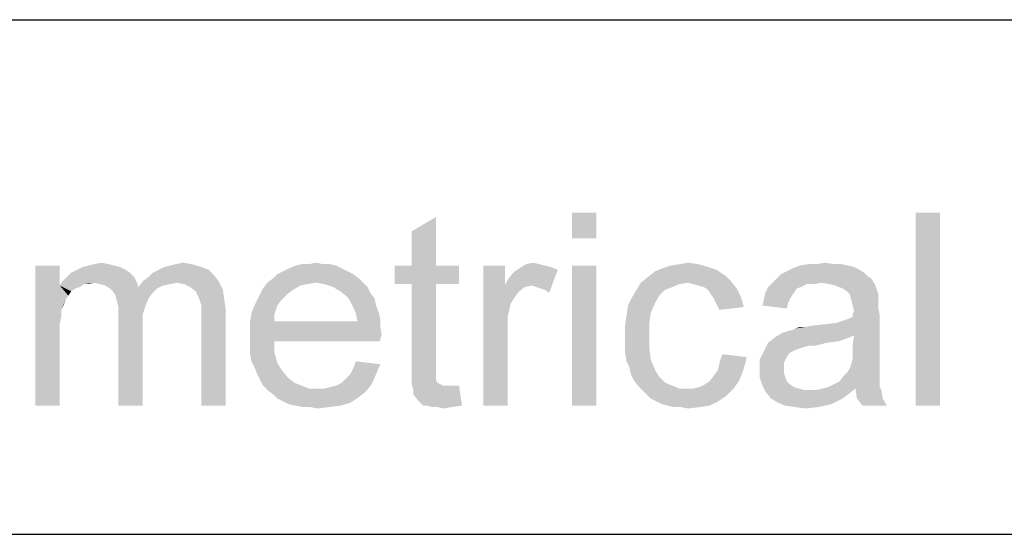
# Paper-space layout '61767N-2-A-2_1_2' of a CAD drawing. Header units: millimetres. Extents: x 0 to 594, y 1 to 420.
# Tile 36 of 83: x 458.03 to 465.68, y 59.66 to 63.66. Entities that reach past the tile are written whole.
import ezdxf

# ---------------------------------------------------------------- set-up
doc = ezdxf.new("R2010")
doc.units = ezdxf.units.MM
doc.header["$LTSCALE"] = 32.67
doc.layers.add('61767N-2-A-2_DXF_FORMAT', color=7, linetype='CONTINUOUS')
doc.layers.add('DETAIL', color=7, linetype='CONTINUOUS')

psp = doc.layouts.new('61767N-2-A-2_1_2')

# ---------------------------------------------------------------- linework, layer by layer
at = {"layer": '61767N-2-A-2_DXF_FORMAT', "color": 2, "linetype": 'Continuous'}
for p, q in [((409, 63.662), (584, 63.662)), ((409, 59.662), (484, 59.662))]:
    psp.add_line(p, q, dxfattribs=at)
at = {"layer": 'DETAIL', "color": 2, "linetype": 'Continuous'}
for points in [[(462.5101, 62.162), (462.3212, 61.962), (462.3212, 62.162)], [(462.3212, 61.962), (462.5101, 62.162), (462.5101, 61.962)], [(465.1767, 62.162), (464.9879, 60.662), (464.9879, 62.162)], [(464.9879, 60.662), (465.1767, 62.162), (465.1767, 60.662)], [(461.0767, 61.7509), (461.0767, 62.0176), (461.2656, 62.1287)], [(461.0767, 61.7509), (461.2656, 62.1287), (461.2656, 61.7509)], [(458.6101, 61.762), (458.6656, 61.7731), (458.7212, 61.762)], [(459.2434, 61.762), (459.299, 61.7731), (459.3656, 61.762)], [(460.2767, 61.762), (460.3323, 61.7731), (460.3879, 61.762)], [(461.9656, 61.762), (462.0212, 61.7731), (462.0656, 61.762)], [(463.1545, 61.762), (463.2212, 61.7731), (463.299, 61.762)], [(464.2212, 61.762), (464.2879, 61.7731), (464.3545, 61.762)], [(458.3434, 61.7509), (458.3434, 61.5953), (458.1545, 60.662)], [(458.3434, 61.7509), (458.1545, 60.662), (458.1545, 61.7509)], [(458.8879, 61.6953), (458.399, 61.662), (458.4323, 61.6953)], [(458.399, 61.662), (458.8879, 61.6953), (458.9212, 61.662)], [(458.8545, 61.7176), (458.4323, 61.6953), (458.4767, 61.7176)], [(458.4323, 61.6953), (458.8545, 61.7176), (458.8879, 61.6953)], [(458.8101, 61.7398), (458.4767, 61.7176), (458.5212, 61.7398)], [(458.4767, 61.7176), (458.8101, 61.7398), (458.8545, 61.7176)], [(458.7656, 61.7509), (458.5212, 61.7398), (458.5656, 61.7509)], [(458.5212, 61.7398), (458.7656, 61.7509), (458.8101, 61.7398)], [(458.7212, 61.762), (458.5656, 61.7509), (458.6101, 61.762)], [(458.5656, 61.7509), (458.7212, 61.762), (458.7656, 61.7509)], [(459.5434, 61.6731), (459.0323, 61.662), (459.0656, 61.6953)], [(459.499, 61.7176), (459.0656, 61.6953), (459.1101, 61.7176)], [(459.0656, 61.6953), (459.499, 61.7176), (459.5434, 61.6731)], [(459.4434, 61.7398), (459.1101, 61.7176), (459.1545, 61.7398)], [(459.1101, 61.7176), (459.4434, 61.7398), (459.499, 61.7176)], [(459.1545, 61.7398), (459.199, 61.7509), (459.3656, 61.762)], [(459.1545, 61.7398), (459.3656, 61.762), (459.4434, 61.7398)], [(459.3656, 61.762), (459.199, 61.7509), (459.2434, 61.762)], [(460.5767, 61.7064), (460.0323, 61.6842), (460.0767, 61.7064)], [(460.0323, 61.6842), (460.5767, 61.7064), (460.6212, 61.6842)], [(460.5323, 61.7287), (460.0767, 61.7064), (460.1212, 61.7287)], [(460.0767, 61.7064), (460.5323, 61.7287), (460.5767, 61.7064)], [(460.4879, 61.7509), (460.1212, 61.7287), (460.1767, 61.7509)], [(460.1212, 61.7287), (460.4879, 61.7509), (460.5323, 61.7287)], [(460.3879, 61.762), (460.4434, 61.762), (460.1767, 61.7509)], [(460.2767, 61.762), (460.3879, 61.762), (460.1767, 61.7509)], [(460.2767, 61.762), (460.1767, 61.7509), (460.2212, 61.762)], [(460.1767, 61.7509), (460.4434, 61.762), (460.4879, 61.7509)], [(461.2656, 61.7509), (461.4434, 61.7509), (460.9434, 61.6064)], [(461.0767, 61.7509), (461.2656, 61.7509), (460.9434, 61.6064)], [(461.0767, 61.7509), (460.9434, 61.6064), (460.9434, 61.7509)], [(461.0767, 61.6064), (460.9434, 61.6064), (461.4434, 61.7509)], [(461.2656, 61.6064), (461.0767, 61.6064), (461.4434, 61.7509)], [(461.2656, 61.6064), (461.4434, 61.7509), (461.4434, 61.6064)], [(461.799, 61.7509), (461.799, 61.5953), (461.6323, 60.662)], [(461.799, 61.7509), (461.6323, 60.662), (461.6323, 61.7509)], [(461.799, 61.5953), (461.8212, 61.6398), (462.2101, 61.7176)], [(462.0101, 61.5953), (461.799, 61.5953), (462.2101, 61.7176)], [(461.8212, 61.6398), (461.8545, 61.6842), (462.2101, 61.7176)], [(461.8545, 61.6842), (461.8767, 61.7064), (462.2101, 61.7176)], [(462.2101, 61.7176), (461.8767, 61.7064), (461.9101, 61.7287)], [(462.0656, 61.762), (462.1101, 61.7509), (461.9101, 61.7287)], [(462.0656, 61.762), (461.9101, 61.7287), (461.9656, 61.762)], [(462.1101, 61.7509), (462.1545, 61.7398), (461.9101, 61.7287)], [(461.9101, 61.7287), (462.1545, 61.7398), (462.2101, 61.7176)], [(462.0434, 61.5842), (462.0101, 61.5953), (462.2101, 61.7176)], [(462.0767, 61.5731), (462.0434, 61.5842), (462.2101, 61.7176)], [(462.1101, 61.562), (462.0767, 61.5731), (462.2101, 61.7176)], [(462.1101, 61.562), (462.2101, 61.7176), (462.1434, 61.5398)], [(462.5101, 61.7509), (462.3212, 60.662), (462.3212, 61.7509)], [(462.3212, 60.662), (462.5101, 61.7509), (462.5101, 60.662)], [(463.5101, 61.6731), (462.9101, 61.662), (462.9656, 61.7064)], [(463.4434, 61.7176), (462.9656, 61.7064), (463.0212, 61.7287)], [(462.9656, 61.7064), (463.4434, 61.7176), (463.5101, 61.6731)], [(463.3767, 61.7398), (463.0212, 61.7287), (463.0879, 61.7509)], [(463.0212, 61.7287), (463.3767, 61.7398), (463.4434, 61.7176)], [(463.299, 61.762), (463.0879, 61.7509), (463.1545, 61.762)], [(463.0879, 61.7509), (463.299, 61.762), (463.3767, 61.7398)], [(464.5879, 61.6953), (463.9434, 61.6842), (463.9879, 61.7064)], [(463.9434, 61.6842), (464.5879, 61.6953), (464.6101, 61.6731)], [(464.5545, 61.7176), (463.9879, 61.7064), (464.0323, 61.7287)], [(463.9879, 61.7064), (464.5545, 61.7176), (464.5879, 61.6953)], [(464.4656, 61.7509), (464.5101, 61.7398), (464.0323, 61.7287)], [(464.4656, 61.7509), (464.0323, 61.7287), (464.0879, 61.7509)], [(464.0323, 61.7287), (464.5101, 61.7398), (464.5545, 61.7176)], [(464.3545, 61.762), (464.4101, 61.762), (464.0879, 61.7509)], [(464.2212, 61.762), (464.3545, 61.762), (464.0879, 61.7509)], [(464.2212, 61.762), (464.0879, 61.7509), (464.1545, 61.762)], [(464.0879, 61.7509), (464.4101, 61.762), (464.4656, 61.7509)], [(458.6101, 61.6176), (458.3434, 61.5953), (458.3656, 61.6287)], [(458.6101, 61.6176), (458.5323, 61.6064), (458.3434, 61.5953)], [(458.9212, 61.662), (458.3656, 61.6287), (458.399, 61.662)], [(458.6101, 61.6176), (458.3656, 61.6287), (458.9212, 61.662)], [(458.5323, 61.6064), (458.6101, 61.6176), (458.5656, 61.6064)], [(458.6101, 61.6176), (458.9212, 61.662), (458.9434, 61.6176)], [(458.9434, 61.6176), (458.6545, 61.6064), (458.6101, 61.6176)], [(458.699, 61.5953), (458.6545, 61.6064), (458.9434, 61.6176)], [(458.699, 61.5953), (458.9434, 61.6176), (458.9545, 61.5842)], [(459.2545, 61.6176), (458.9545, 61.5842), (458.9879, 61.6287)], [(459.2545, 61.6176), (459.199, 61.6064), (458.9545, 61.5842)], [(458.9879, 61.6287), (459.0323, 61.662), (459.5434, 61.6731)], [(458.9879, 61.6287), (459.5434, 61.6731), (459.5767, 61.6287)], [(458.9879, 61.6287), (459.5767, 61.6287), (459.2545, 61.6176)], [(459.3101, 61.6064), (459.2545, 61.6176), (459.5767, 61.6287)], [(459.3545, 61.5842), (459.3101, 61.6064), (459.5767, 61.6287)], [(459.3545, 61.5842), (459.5767, 61.6287), (459.6101, 61.562)], [(460.3323, 61.6176), (460.2656, 61.6064), (459.9212, 61.5731)], [(460.3323, 61.6176), (459.9212, 61.5731), (459.9545, 61.6176)], [(460.6656, 61.6509), (459.9545, 61.6176), (459.999, 61.6509)], [(460.3323, 61.6176), (459.9545, 61.6176), (460.6656, 61.6509)], [(460.6212, 61.6842), (459.999, 61.6509), (460.0323, 61.6842)], [(459.999, 61.6509), (460.6212, 61.6842), (460.6656, 61.6509)], [(460.3323, 61.6176), (460.6656, 61.6509), (460.699, 61.6176)], [(460.699, 61.6176), (460.399, 61.6064), (460.3323, 61.6176)], [(460.4656, 61.5842), (460.399, 61.6064), (460.699, 61.6176)], [(460.4656, 61.5842), (460.699, 61.6176), (460.7323, 61.5842)], [(463.2212, 61.6176), (463.1545, 61.6064), (462.8212, 61.562)], [(463.2212, 61.6176), (462.8212, 61.562), (462.8545, 61.6176)], [(463.5545, 61.6287), (462.8545, 61.6176), (462.9101, 61.662)], [(463.2212, 61.6176), (462.8545, 61.6176), (463.5545, 61.6287)], [(462.9101, 61.662), (463.5101, 61.6731), (463.5545, 61.6287)], [(463.2656, 61.6064), (463.2212, 61.6176), (463.5545, 61.6287)], [(463.299, 61.5953), (463.2656, 61.6064), (463.5545, 61.6287)], [(463.3434, 61.5842), (463.299, 61.5953), (463.5545, 61.6287)], [(463.3434, 61.5842), (463.5545, 61.6287), (463.599, 61.5731)], [(464.2545, 61.6176), (464.1434, 61.6064), (463.8434, 61.5842)], [(464.2545, 61.6176), (463.8434, 61.5842), (463.8767, 61.6176)], [(464.6434, 61.6509), (463.8767, 61.6176), (463.9101, 61.6509)], [(464.2545, 61.6176), (463.8767, 61.6176), (464.6434, 61.6509)], [(464.6101, 61.6731), (463.9101, 61.6509), (463.9434, 61.6842)], [(463.9101, 61.6509), (464.6101, 61.6731), (464.6434, 61.6509)], [(464.1434, 61.6064), (464.2545, 61.6176), (464.199, 61.6064)], [(464.3212, 61.6064), (464.2545, 61.6176), (464.6434, 61.6509)], [(464.3656, 61.5953), (464.3212, 61.6064), (464.6434, 61.6509)], [(464.3656, 61.5953), (464.6434, 61.6509), (464.6767, 61.5953)], [(458.3434, 61.5953), (458.3545, 61.4064), (458.1545, 60.662)], [(458.3434, 61.5953), (458.5323, 61.6064), (458.499, 61.5842)], [(458.3434, 61.5953), (458.499, 61.5842), (458.4656, 61.5731)], [(458.3434, 61.5953), (458.4656, 61.5731), (458.4323, 61.5509)], [(458.3434, 61.5953), (458.4323, 61.5509), (458.4101, 61.5176)], [(458.3434, 61.5953), (458.4101, 61.5176), (458.3879, 61.4842)], [(458.3434, 61.5953), (458.3879, 61.4842), (458.3545, 61.4064)], [(458.9545, 61.5842), (458.7323, 61.5731), (458.699, 61.5953)], [(459.099, 61.5731), (458.7323, 61.5731), (458.9545, 61.5842)], [(459.099, 61.5731), (458.7545, 61.5509), (458.7323, 61.5731)], [(458.7545, 61.5509), (459.099, 61.5731), (459.0656, 61.5398)], [(459.0656, 61.5398), (458.7767, 61.5176), (458.7545, 61.5509)], [(458.7767, 61.5176), (459.0656, 61.5398), (459.0323, 61.4953)], [(459.199, 61.6064), (459.1434, 61.5953), (458.9545, 61.5842)], [(458.9545, 61.5842), (459.1434, 61.5953), (459.099, 61.5731)], [(459.6101, 61.562), (459.399, 61.5509), (459.3545, 61.5842)], [(459.4212, 61.5064), (459.399, 61.5509), (459.6101, 61.562)], [(459.4212, 61.5064), (459.6101, 61.562), (459.6212, 61.4842)], [(460.1545, 61.562), (459.899, 61.5287), (459.9212, 61.5731)], [(459.899, 61.5287), (460.1545, 61.562), (460.1101, 61.5287)], [(460.2656, 61.6064), (460.2101, 61.5953), (459.9212, 61.5731)], [(459.9212, 61.5731), (460.2101, 61.5953), (460.1545, 61.562)], [(460.7323, 61.5842), (460.5212, 61.5509), (460.4656, 61.5842)], [(460.5212, 61.5509), (460.7323, 61.5842), (460.7545, 61.5398)], [(460.7545, 61.5398), (460.5767, 61.5064), (460.5212, 61.5509)], [(460.5767, 61.5064), (460.7545, 61.5398), (460.7879, 61.4953)], [(461.2656, 61.6064), (461.0767, 60.9731), (461.0767, 61.6064)], [(461.0767, 60.9731), (461.2656, 61.6064), (461.2656, 60.962)], [(461.799, 61.5953), (461.8434, 61.4509), (461.6323, 60.662)], [(461.799, 61.5953), (462.0101, 61.5953), (461.9545, 61.5842)], [(461.799, 61.5953), (461.9545, 61.5842), (461.9101, 61.5509)], [(461.799, 61.5953), (461.9101, 61.5509), (461.8767, 61.5064)], [(461.799, 61.5953), (461.8767, 61.5064), (461.8434, 61.4509)], [(463.0434, 61.562), (462.999, 61.5176), (462.7879, 61.5064)], [(463.0434, 61.562), (462.7879, 61.5064), (462.8212, 61.562)], [(463.1545, 61.6064), (463.099, 61.5842), (462.8212, 61.562)], [(462.8212, 61.562), (463.099, 61.5842), (463.0434, 61.562)], [(463.599, 61.5731), (463.3767, 61.562), (463.3434, 61.5842)], [(463.399, 61.5287), (463.3767, 61.562), (463.599, 61.5731)], [(463.399, 61.5287), (463.599, 61.5731), (463.6323, 61.5064)], [(464.0434, 61.5398), (464.0212, 61.5064), (463.8101, 61.4842)], [(464.0434, 61.5398), (463.8101, 61.4842), (463.8212, 61.5398)], [(464.099, 61.5842), (464.0656, 61.5731), (463.8212, 61.5398)], [(464.099, 61.5842), (463.8212, 61.5398), (463.8434, 61.5842)], [(463.8212, 61.5398), (464.0656, 61.5731), (464.0434, 61.5398)], [(463.8434, 61.5842), (464.1434, 61.6064), (464.099, 61.5842)], [(464.6767, 61.5953), (464.4212, 61.5731), (464.3656, 61.5953)], [(464.4545, 61.5509), (464.4212, 61.5731), (464.6767, 61.5953)], [(464.4767, 61.5287), (464.4545, 61.5509), (464.6767, 61.5953)], [(464.4767, 61.5287), (464.6767, 61.5953), (464.699, 61.5287)], [(458.3879, 61.4842), (458.3767, 61.4509), (458.3545, 61.4064)], [(459.0323, 61.4953), (458.7879, 61.4731), (458.7767, 61.5176)], [(458.7879, 61.4731), (459.0323, 61.4953), (459.0101, 61.4398)], [(459.0101, 61.4398), (458.799, 61.4287), (458.7879, 61.4731)], [(459.6212, 61.4842), (459.4323, 61.4731), (459.4212, 61.5064)], [(459.4434, 61.4398), (459.4323, 61.4731), (459.6212, 61.4842)], [(459.4434, 61.4398), (459.6212, 61.4842), (459.6323, 61.4064)], [(460.0656, 61.4842), (459.8545, 61.4398), (459.8767, 61.4842)], [(459.8545, 61.4398), (460.0656, 61.4842), (460.0323, 61.4398)], [(460.1101, 61.5287), (459.8767, 61.4842), (459.899, 61.5287)], [(459.8767, 61.4842), (460.1101, 61.5287), (460.0656, 61.4842)], [(460.7879, 61.4953), (460.599, 61.4731), (460.5767, 61.5064)], [(460.599, 61.4731), (460.7879, 61.4953), (460.799, 61.4398)], [(460.799, 61.4398), (460.6212, 61.4287), (460.599, 61.4731)], [(462.9656, 61.462), (462.7545, 61.4398), (462.7879, 61.5064)], [(462.7545, 61.4398), (462.9656, 61.462), (462.9323, 61.3842)], [(462.7879, 61.5064), (462.999, 61.5176), (462.9656, 61.462)], [(463.6323, 61.5064), (463.4212, 61.4953), (463.399, 61.5287)], [(463.4434, 61.4509), (463.4212, 61.4953), (463.6323, 61.5064)], [(463.4434, 61.4509), (463.6323, 61.5064), (463.6545, 61.4287)], [(463.999, 61.462), (463.799, 61.4398), (463.8101, 61.4842)], [(463.799, 61.4398), (463.999, 61.462), (463.9879, 61.4176)], [(463.8101, 61.4842), (464.0212, 61.5064), (463.999, 61.462)], [(464.699, 61.5287), (464.4879, 61.4842), (464.4767, 61.5287)], [(464.699, 61.5287), (464.699, 61.4953), (464.4879, 61.4842)], [(464.4879, 61.4842), (464.699, 61.4953), (464.699, 61.462)], [(464.699, 61.462), (464.499, 61.4398), (464.4879, 61.4842)], [(464.499, 61.4398), (464.699, 61.462), (464.699, 61.4176)], [(458.3545, 61.4064), (458.3545, 61.3509), (458.1545, 60.662)], [(458.799, 61.4287), (459.0101, 61.4398), (458.9879, 61.3731)], [(458.9879, 61.3731), (458.799, 61.362), (458.799, 61.4287)], [(459.6323, 61.4064), (459.4434, 61.3953), (459.4434, 61.4398)], [(459.4434, 61.3398), (459.4434, 61.3953), (459.6323, 61.4064)], [(459.4434, 60.662), (459.4434, 61.3398), (459.6323, 61.4064)], [(459.4434, 60.662), (459.6323, 61.4064), (459.6323, 60.662)], [(460.0323, 61.4398), (459.8323, 61.3842), (459.8545, 61.4398)], [(459.8323, 61.3842), (460.0323, 61.4398), (460.0101, 61.3731)], [(460.6212, 61.4287), (460.799, 61.4398), (460.8212, 61.3842)], [(460.8212, 61.3842), (460.6434, 61.3731), (460.6212, 61.4287)], [(461.8434, 61.4509), (461.8212, 61.3509), (461.6323, 60.662)], [(462.9323, 61.3842), (462.7434, 61.362), (462.7545, 61.4398)], [(463.6545, 61.4287), (463.4656, 61.4064), (463.4434, 61.4509)], [(464.699, 61.4176), (464.5101, 61.3953), (464.499, 61.4398)], [(464.499, 61.3731), (464.5101, 61.3953), (464.699, 61.4176)], [(464.499, 61.3731), (464.699, 61.4176), (464.7101, 61.362)], [(458.3545, 61.3509), (458.3434, 61.2953), (458.1545, 60.662)], [(458.799, 61.362), (458.9879, 61.3731), (458.9879, 61.2953)], [(458.9879, 61.2953), (458.799, 60.662), (458.799, 61.362)], [(460.0101, 61.3731), (459.8212, 61.3176), (459.8323, 61.3842)], [(459.8212, 61.3176), (460.0101, 61.3731), (460.0101, 61.3176)], [(460.6545, 61.3176), (460.8323, 61.2731), (459.8212, 61.262)], [(460.0101, 61.3176), (460.6545, 61.3176), (459.8212, 61.262)], [(460.0101, 61.3176), (459.8212, 61.262), (459.8212, 61.3176)], [(460.6434, 61.3731), (460.8212, 61.3842), (460.8323, 61.3287)], [(460.8323, 61.3287), (460.6545, 61.3176), (460.6434, 61.3731)], [(460.6545, 61.3176), (460.8323, 61.3287), (460.8323, 61.2731)], [(461.8212, 61.3509), (461.8212, 61.2287), (461.6323, 60.662)], [(462.9212, 61.3064), (462.7323, 61.2842), (462.7434, 61.362)], [(462.7434, 61.362), (462.9323, 61.3842), (462.9212, 61.3064)], [(463.9545, 61.2287), (464.3767, 61.3064), (464.7101, 61.362)], [(464.5101, 61.2064), (463.9545, 61.2287), (464.7101, 61.362)], [(464.3767, 61.3064), (464.4434, 61.3287), (464.7101, 61.362)], [(464.4434, 61.3287), (464.499, 61.3509), (464.7101, 61.362)], [(464.7101, 61.362), (464.499, 61.3509), (464.499, 61.3731)], [(464.499, 61.1287), (464.5101, 61.2064), (464.7101, 61.362)], [(464.499, 61.1287), (464.7101, 61.362), (464.7101, 61.1176)], [(458.3434, 61.2953), (458.3434, 61.2176), (458.1545, 60.662)], [(458.799, 60.662), (458.9879, 61.2953), (458.9879, 60.662)], [(459.8212, 61.262), (460.8323, 61.2731), (460.8434, 61.2064)], [(460.8434, 61.2064), (459.8212, 61.1953), (459.8212, 61.262)], [(462.7323, 61.2842), (462.9212, 61.3064), (462.9212, 61.2064)], [(462.9212, 61.2064), (462.7323, 61.1953), (462.7323, 61.2842)], [(463.9545, 61.2287), (464.0323, 61.2509), (464.3767, 61.3064)], [(464.0323, 61.2509), (464.0545, 61.262), (464.3767, 61.3064)], [(464.0545, 61.262), (464.1323, 61.2731), (464.3767, 61.3064)], [(464.1323, 61.2731), (464.0545, 61.262), (464.0879, 61.2731)], [(464.1323, 61.2731), (464.2879, 61.2953), (464.3767, 61.3064)], [(464.1323, 61.2731), (464.1879, 61.2842), (464.2879, 61.2953)], [(458.1545, 60.662), (458.3434, 61.2176), (458.3434, 60.662)], [(459.8212, 61.1953), (460.8434, 61.2064), (460.8323, 61.1842)], [(459.8212, 61.1953), (460.8323, 61.1842), (460.0101, 61.162)], [(460.0101, 61.162), (459.8212, 61.1287), (459.8212, 61.1953)], [(459.8212, 61.1287), (460.0101, 61.162), (460.0101, 61.0731)], [(460.0101, 61.162), (460.8323, 61.1842), (460.8323, 61.162)], [(461.6323, 60.662), (461.8212, 61.2287), (461.8212, 60.662)], [(462.7323, 61.1287), (462.7323, 61.1953), (462.9212, 61.2064)], [(462.7323, 61.1287), (462.9212, 61.2064), (462.9212, 61.1064)], [(464.4545, 61.1842), (463.8434, 61.1509), (463.899, 61.1953)], [(464.4545, 61.1842), (464.3879, 61.162), (463.8434, 61.1509)], [(463.8434, 61.1509), (464.3879, 61.162), (464.299, 61.1509)], [(464.5101, 61.2064), (463.899, 61.1953), (463.9545, 61.2287)], [(463.899, 61.1953), (464.5101, 61.2064), (464.4545, 61.1842)], [(460.0101, 61.0731), (459.8212, 61.062), (459.8212, 61.1287)], [(462.9212, 61.1064), (462.7323, 61.0731), (462.7323, 61.1287)], [(462.7323, 61.0731), (462.9212, 61.1064), (462.9323, 61.0176)], [(464.0101, 61.0731), (463.7767, 61.0176), (463.8101, 61.0842)], [(464.299, 61.1509), (464.1656, 61.1287), (463.8101, 61.0842)], [(464.299, 61.1509), (463.8101, 61.0842), (463.8434, 61.1509)], [(464.1656, 61.1287), (464.1212, 61.1176), (463.8101, 61.0842)], [(464.1212, 61.1176), (464.0879, 61.1064), (463.8101, 61.0842)], [(464.0879, 61.1064), (464.0545, 61.0953), (463.8101, 61.0842)], [(463.8101, 61.0842), (464.0545, 61.0953), (464.0101, 61.0731)], [(464.1656, 61.1287), (464.299, 61.1509), (464.2101, 61.1287)], [(464.7101, 61.1176), (464.499, 61.0731), (464.499, 61.1287)], [(464.499, 61.0731), (464.7101, 61.1176), (464.7101, 61.0509)], [(459.8323, 61.0064), (459.8212, 61.062), (460.0101, 61.0731)], [(459.8323, 61.0064), (460.0101, 61.0731), (460.0323, 60.9953)], [(460.0323, 60.9953), (459.8545, 60.962), (459.8323, 61.0064)], [(460.8323, 60.9842), (460.6212, 60.9509), (460.6434, 61.0064)], [(462.9323, 61.0176), (462.7434, 61.0064), (462.7323, 61.0731)], [(462.7656, 60.962), (462.7434, 61.0064), (462.9323, 61.0176)], [(462.7656, 60.962), (462.9323, 61.0176), (462.9656, 60.9398)], [(463.6767, 61.0398), (463.4656, 60.9953), (463.4879, 61.062)], [(463.4656, 60.9953), (463.6767, 61.0398), (463.6545, 60.9509)], [(464.0101, 61.0731), (463.9879, 61.0398), (463.7767, 61.0176)], [(463.7767, 61.0176), (463.9879, 61.0398), (463.9656, 60.9953)], [(463.9656, 60.9953), (463.7767, 60.9398), (463.7767, 61.0176)], [(464.7101, 60.9953), (464.4879, 60.9842), (464.499, 61.0287)], [(464.7101, 61.0509), (464.499, 61.0287), (464.499, 61.0731)], [(464.499, 61.0287), (464.7101, 61.0509), (464.7101, 60.9953)], [(459.8545, 60.962), (460.0323, 60.9953), (460.0656, 60.9398)], [(460.0656, 60.9398), (459.8767, 60.9064), (459.8545, 60.962)], [(459.8767, 60.9064), (460.0656, 60.9398), (460.1101, 60.8842)], [(460.599, 60.9064), (460.6212, 60.9509), (460.8323, 60.9842)], [(460.599, 60.9064), (460.8323, 60.9842), (460.799, 60.9064)], [(461.2656, 60.962), (461.0767, 60.8953), (461.0767, 60.9731)], [(461.2656, 60.962), (461.2656, 60.9287), (461.0767, 60.8953)], [(461.0767, 60.8953), (461.2656, 60.9287), (461.2656, 60.8953)], [(462.9656, 60.9398), (462.7767, 60.9064), (462.7656, 60.962)], [(462.7767, 60.9064), (462.9656, 60.9398), (462.999, 60.8842)], [(463.4212, 60.8953), (463.4545, 60.9398), (463.6545, 60.9509)], [(463.4212, 60.8953), (463.6545, 60.9509), (463.6212, 60.862)], [(463.6545, 60.9509), (463.4545, 60.9398), (463.4656, 60.9953)], [(463.9656, 60.9953), (463.9656, 60.9509), (463.7767, 60.9398)], [(463.7767, 60.9398), (463.9656, 60.9509), (463.9656, 60.9176)], [(463.9656, 60.9176), (463.7767, 60.8842), (463.7767, 60.9398)], [(464.7101, 60.9509), (464.4545, 60.9176), (464.4767, 60.9509)], [(464.4545, 60.9176), (464.7101, 60.9509), (464.7101, 60.9064)], [(464.4767, 60.9509), (464.4879, 60.9842), (464.7101, 60.9953)], [(464.4767, 60.9509), (464.7101, 60.9953), (464.7101, 60.9509)], [(460.1101, 60.8842), (459.899, 60.862), (459.8767, 60.9064)], [(459.899, 60.862), (460.1101, 60.8842), (460.1656, 60.8398)], [(460.1656, 60.8398), (459.9212, 60.8176), (459.899, 60.862)], [(460.5323, 60.8398), (460.5656, 60.8731), (460.799, 60.9064)], [(460.5323, 60.8398), (460.799, 60.9064), (460.7656, 60.8287)], [(460.799, 60.9064), (460.5656, 60.8731), (460.599, 60.9064)], [(461.2656, 60.8953), (461.2656, 60.8731), (461.0767, 60.8287)], [(461.2656, 60.8953), (461.0767, 60.8287), (461.0767, 60.8953)], [(461.2656, 60.8731), (461.2656, 60.862), (461.0767, 60.8287)], [(461.2656, 60.862), (461.2767, 60.8398), (461.0767, 60.8287)], [(462.999, 60.8842), (462.799, 60.862), (462.7767, 60.9064)], [(462.799, 60.862), (462.999, 60.8842), (463.0434, 60.8398)], [(463.0434, 60.8398), (462.8323, 60.8176), (462.799, 60.862)], [(463.2656, 60.7953), (463.3101, 60.8064), (463.6212, 60.862)], [(463.2656, 60.7953), (463.6212, 60.862), (463.5767, 60.7953)], [(463.3101, 60.8064), (463.3545, 60.8287), (463.6212, 60.862)], [(463.3545, 60.8287), (463.3879, 60.8509), (463.6212, 60.862)], [(463.6212, 60.862), (463.3879, 60.8509), (463.4212, 60.8953)], [(463.7767, 60.8842), (463.9656, 60.9176), (463.9767, 60.8842)], [(463.9767, 60.8842), (463.799, 60.8176), (463.7767, 60.8842)], [(463.9767, 60.8842), (463.9879, 60.8509), (463.799, 60.8176)], [(463.9879, 60.8509), (464.0101, 60.8287), (463.799, 60.8176)], [(464.7101, 60.8398), (464.3545, 60.8287), (464.399, 60.8509)], [(464.7101, 60.862), (464.399, 60.8509), (464.4212, 60.8842)], [(464.399, 60.8509), (464.7101, 60.862), (464.7101, 60.8398)], [(464.7101, 60.9064), (464.4212, 60.8842), (464.4545, 60.9176)], [(464.4212, 60.8842), (464.7101, 60.9064), (464.7101, 60.862)], [(459.9212, 60.8176), (460.1656, 60.8398), (460.2212, 60.8176)], [(460.2212, 60.8176), (459.9545, 60.7842), (459.9212, 60.8176)], [(460.2212, 60.8176), (460.2767, 60.7953), (459.9545, 60.7842)], [(460.3434, 60.7953), (460.399, 60.7953), (459.9545, 60.7842)], [(460.2767, 60.7953), (460.3434, 60.7953), (459.9545, 60.7842)], [(460.7212, 60.7731), (459.9545, 60.7842), (460.399, 60.7953)], [(460.7212, 60.7731), (459.999, 60.7509), (459.9545, 60.7842)], [(460.399, 60.7953), (460.4434, 60.8064), (460.7656, 60.8287)], [(460.399, 60.7953), (460.7656, 60.8287), (460.7212, 60.7731)], [(460.4434, 60.8064), (460.4879, 60.8176), (460.7656, 60.8287)], [(460.7656, 60.8287), (460.4879, 60.8176), (460.5323, 60.8398)], [(461.0767, 60.8287), (461.2767, 60.8398), (461.299, 60.8287)], [(461.299, 60.8287), (461.0879, 60.7842), (461.0767, 60.8287)], [(461.299, 60.8287), (461.3212, 60.8176), (461.0879, 60.7842)], [(461.399, 60.8176), (461.4434, 60.8176), (461.0879, 60.7842)], [(461.3656, 60.8176), (461.399, 60.8176), (461.0879, 60.7842)], [(461.3212, 60.8176), (461.3656, 60.8176), (461.0879, 60.7842)], [(461.0879, 60.7509), (461.0879, 60.7842), (461.4434, 60.8176)], [(461.1212, 60.7064), (461.0879, 60.7509), (461.4434, 60.8176)], [(461.1656, 60.662), (461.1212, 60.7064), (461.4434, 60.8176)], [(461.199, 60.662), (461.1656, 60.662), (461.4434, 60.8176)], [(461.199, 60.662), (461.4434, 60.8176), (461.4656, 60.662)], [(462.8323, 60.8176), (463.0434, 60.8398), (463.099, 60.8176)], [(463.099, 60.8176), (462.8656, 60.7842), (462.8323, 60.8176)], [(463.099, 60.8176), (463.1545, 60.7953), (462.8656, 60.7842)], [(463.2656, 60.7953), (463.5767, 60.7953), (462.8656, 60.7842)], [(463.2101, 60.7953), (463.2656, 60.7953), (462.8656, 60.7842)], [(463.1545, 60.7953), (463.2101, 60.7953), (462.8656, 60.7842)], [(462.899, 60.7509), (462.8656, 60.7842), (463.5767, 60.7953)], [(462.899, 60.7509), (463.5767, 60.7953), (463.5212, 60.7398)], [(463.799, 60.8176), (464.0101, 60.8287), (464.0434, 60.8064)], [(464.0434, 60.8064), (463.8212, 60.7731), (463.799, 60.8176)], [(464.0434, 60.8064), (464.0767, 60.7953), (463.8212, 60.7731)], [(464.0767, 60.7953), (464.1212, 60.7842), (463.8212, 60.7731)], [(464.1767, 60.7842), (464.2212, 60.7842), (463.8212, 60.7731)], [(464.1212, 60.7842), (464.1767, 60.7842), (463.8212, 60.7731)], [(464.4656, 60.7509), (463.8212, 60.7731), (464.2212, 60.7842)], [(464.5212, 60.7953), (464.2212, 60.7842), (464.2656, 60.7953)], [(464.2212, 60.7842), (464.5212, 60.7953), (464.4656, 60.7509)], [(464.7101, 60.8064), (464.2656, 60.7953), (464.3101, 60.8064)], [(464.5212, 60.7953), (464.2656, 60.7953), (464.7101, 60.8064)], [(464.3101, 60.8064), (464.3545, 60.8287), (464.7101, 60.8398)], [(464.3101, 60.8064), (464.7101, 60.8398), (464.7101, 60.8064)], [(464.5212, 60.7953), (464.7101, 60.8064), (464.7212, 60.7842)], [(464.7212, 60.7842), (464.5323, 60.7176), (464.5212, 60.7953)], [(464.5323, 60.7176), (464.7212, 60.7842), (464.7323, 60.7176)], [(459.999, 60.7509), (460.7212, 60.7731), (460.6656, 60.7287)], [(460.6656, 60.7287), (460.0323, 60.7176), (459.999, 60.7509)], [(460.0767, 60.6953), (460.0323, 60.7176), (460.6656, 60.7287)], [(460.0767, 60.6953), (460.6656, 60.7287), (460.599, 60.6842)], [(463.5212, 60.7398), (462.9323, 60.7176), (462.899, 60.7509)], [(462.9767, 60.6953), (462.9323, 60.7176), (463.5212, 60.7398)], [(462.9767, 60.6953), (463.5212, 60.7398), (463.4545, 60.6953)], [(464.4656, 60.7509), (463.8656, 60.7176), (463.8212, 60.7731)], [(463.8656, 60.7176), (464.4656, 60.7509), (464.4212, 60.7176)], [(464.4212, 60.7176), (463.9212, 60.6842), (463.8656, 60.7176)], [(464.4212, 60.7176), (464.3767, 60.6953), (463.9212, 60.6842)], [(464.7323, 60.7176), (464.5767, 60.662), (464.5323, 60.7176)], [(464.5767, 60.662), (464.7323, 60.7176), (464.7656, 60.662)], [(460.599, 60.6842), (460.1212, 60.6731), (460.0767, 60.6953)], [(460.1767, 60.662), (460.1212, 60.6731), (460.599, 60.6842)], [(460.1767, 60.662), (460.599, 60.6842), (460.5212, 60.662)], [(460.5212, 60.662), (460.2323, 60.6509), (460.1767, 60.662)], [(460.2879, 60.6509), (460.2323, 60.6509), (460.5212, 60.662)], [(460.2879, 60.6509), (460.5212, 60.662), (460.4323, 60.6509)], [(460.4323, 60.6509), (460.3434, 60.6398), (460.2879, 60.6509)], [(461.4656, 60.662), (461.2323, 60.6509), (461.199, 60.662)], [(461.2767, 60.6509), (461.2323, 60.6509), (461.4656, 60.662)], [(461.2767, 60.6509), (461.4656, 60.662), (461.3879, 60.6509)], [(461.3879, 60.6509), (461.3212, 60.6398), (461.2767, 60.6509)], [(463.4545, 60.6953), (463.0212, 60.6731), (462.9767, 60.6953)], [(463.0656, 60.662), (463.0212, 60.6731), (463.4545, 60.6953)], [(463.0656, 60.662), (463.4545, 60.6953), (463.3879, 60.662)], [(463.3879, 60.662), (463.1101, 60.6509), (463.0656, 60.662)], [(463.1656, 60.6509), (463.1101, 60.6509), (463.3879, 60.662)], [(463.1656, 60.6509), (463.3879, 60.662), (463.3101, 60.6509)], [(463.3101, 60.6509), (463.2212, 60.6398), (463.1656, 60.6509)], [(463.9212, 60.6842), (464.3767, 60.6953), (464.3323, 60.6731)], [(464.3323, 60.6731), (463.9767, 60.662), (463.9212, 60.6842)], [(464.0545, 60.6509), (463.9767, 60.662), (464.3323, 60.6731)], [(464.0545, 60.6509), (464.3323, 60.6731), (464.2323, 60.6509)], [(464.2323, 60.6509), (464.1323, 60.6398), (464.0545, 60.6509)]]:
    psp.add_solid(points, dxfattribs=at)

doc.saveas('drawing.dxf')
